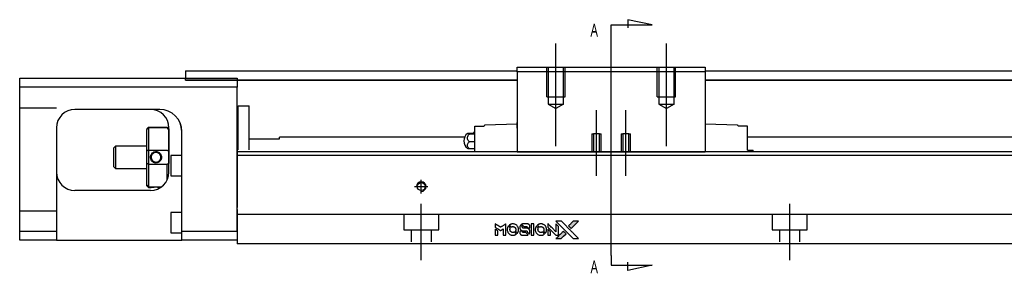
# Model space of a CAD drawing. Header units: millimetres. Extents: x -257 to 3135, y -1556 to 860.
# Tile 4 of 40: x -90 to 177, y -1284 to -1215. Entities that reach past the tile are written whole.
import ezdxf
from ezdxf.lldxf.tags import DXFTag

# ---------------------------------------------------------------- set-up
doc = ezdxf.new("R2010")
doc.units = ezdxf.units.MM
doc.layers.get('0').update_dxf_attribs({"linetype": 'CONTINUOUS'})
doc.styles.add('CHN', font='Microsoft JhengHei.ttf')
tags = doc.linetypes.add('DASHED', pattern=[25.72, 12.86, -12.86]).pattern_tags.tags
tags[6:7] = [DXFTag(74, 4), DXFTag(75, 0), DXFTag(340, '0'), DXFTag(46, 0.0), DXFTag(50, 0.0), DXFTag(44, 0.0), DXFTag(45, 0.0)]
tags[4:5] = [DXFTag(74, 4), DXFTag(75, 0), DXFTag(340, '0'), DXFTag(46, 0.0), DXFTag(50, 0.0), DXFTag(44, 0.0), DXFTag(45, 0.0)]

# ---------------------------------------------------------------- blocks, each defined once
blk = doc.blocks.new('MosionX logo(完整正式版)')
h = blk.add_hatch(color=22)
h.dxf.hatch_style = 1
h.paths.add_polyline_path([(-1416, 1831), (-1517, 1831), (-1619, 1831), (-1707, 1742, 0.000288), (-1740, 1709, 0.000479), (-1769, 1680, 0.000013), (-1794, 1654, 0.197177), (-1794, 1654, 0.197497), (-1794, 1653, 0.00004), (-1779, 1638, 0.000834), (-1763, 1622, 0.000506), (-1744, 1603), (-1694, 1552), (-1555, 1692)])
h.paths.add_polyline_path([(-1892, 1355), (-1942, 1405, 0.000476), (-1962, 1424, 0.000789), (-1978, 1441, 0.000035), (-1993, 1455, 0.19758), (-1993, 1456, 0.198396), (-1994, 1455, 0.000019), (-2014, 1435, 0.000582), (-2036, 1413, 0.000351), (-2062, 1387, 0.000108), (-2174, 1275, 0.000692), (-2230, 1218, 0.000077), (-2269, 1179, 0.197527), (-2269, 1178, 0.410182), (-2269, 1177, 0.000493), (-2248, 1177, 0.002424), (-2219, 1177, 0.000529), (-2169, 1177), (-2070, 1177), (-1981, 1266)])
at = {"color": 22}
for points in [[(-4562, 1668), (-4562, 1603), (-4545, 1592, -0.000297), (-4534, 1586, -0.000037), (-4510, 1571, -0.000043), (-4482, 1554, -0.000036), (-4452, 1535, 0.000044), (-4422, 1517, 0.000063), (-4396, 1501, 0.000035), (-4374, 1488, 0.0009), (-4368, 1484), (-4360, 1479), (-4348, 1486, 0.001175), (-4342, 1490, 0.000208), (-4329, 1498, 0.000225), (-4315, 1506, 0.000203), (-4300, 1516, -0.000711), (-4286, 1525, -0.001119), (-4274, 1532, -0.000263), (-4263, 1539, -0.04589), (-4262, 1539, -0.519312), (-4261, 1539, -0.001914), (-4261, 1521, -0.003124), (-4260, 1493, -0.000285), (-4260, 1421), (-4260, 1303), (-4219, 1303, 0.001727), (-4189, 1303, 0.025279), (-4179, 1303, 0.073886), (-4173, 1305, 0.07426), (-4167, 1308, 0.03264), (-4166, 1310, 0.01784), (-4164, 1311, 0.017712), (-4163, 1313, 0.026854), (-4162, 1315), (-4160, 1319), (-4160, 1526), (-4159, 1733), (-4162, 1731, -0.004595), (-4163, 1730, -0.00016), (-4169, 1726, -0.000298), (-4177, 1722, -0.000208), (-4185, 1717, 0.000986), (-4210, 1701, 0.00025), (-4250, 1676, 0.000268), (-4292, 1650, 0.000436), (-4329, 1627, -0.002932), (-4341, 1619, -0.004718), (-4351, 1613, -0.001113), (-4360, 1608, -0.227179), (-4361, 1608, -0.045982), (-4362, 1608, -0.000145), (-4374, 1616, -0.000825), (-4387, 1624, -0.000517), (-4403, 1634, 0.000056), (-4458, 1668, 0.000289), (-4488, 1687, 0.000481), (-4511, 1701, 0.000418), (-4535, 1715), (-4562, 1732)], [(-4562, 1417), (-4562, 1303), (-4521, 1303, 0.000842), (-4494, 1303, 0.010591), (-4484, 1303, 0.028995), (-4479, 1303, 0.069543), (-4475, 1305, 0.051063), (-4471, 1307, 0.039932), (-4468, 1310, 0.039414), (-4465, 1314, 0.045845), (-4462, 1318, 0.094811), (-4461, 1322, 0.007124), (-4461, 1333, 0.004713), (-4461, 1352, 0.000534), (-4461, 1395), (-4461, 1469), (-4471, 1475, 0.000828), (-4502, 1494, 0.000879), (-4532, 1513, 0.000048), (-4561, 1530, 0.137596), (-4562, 1531, 0.413028), (-4562, 1530, 0.000016), (-4562, 1497, 0.000623), (-4562, 1460, 0.000374)], [(-4068, 1643, 0.064158), (-4094, 1594, 0.06356), (-4108, 1539, 0.064004), (-4107, 1483, 0.066747), (-4091, 1429, 0.04321), (-4073, 1396, 0.044737), (-4050, 1367, 0.044901), (-4021, 1342, 0.044184), (-3989, 1323, 0.026293), (-3965, 1313, 0.033344), (-3941, 1306, 0.033227), (-3917, 1303, 0.025815), (-3890, 1302, 0.023119), (-3864, 1304, 0.031044), (-3841, 1308, 0.031337), (-3819, 1315, 0.024258), (-3796, 1325, 0.015622), (-3788, 1329, 0.008495), (-3778, 1335, 0.008415), (-3769, 1341, 0.020814), (-3763, 1346), (-3760, 1348), (-3791, 1379, 0.002843), (-3814, 1403, 0.033917), (-3823, 1411, 0.087906), (-3831, 1414, 0.073302), (-3839, 1416, 0.022047), (-3843, 1415, 0.026465), (-3847, 1415, 0.022233), (-3851, 1414, 0.009985), (-3857, 1412, -0.039011), (-3876, 1407, -0.044398), (-3896, 1406, -0.045096), (-3915, 1408, -0.04265), (-3934, 1413, -0.071154), (-3961, 1428, -0.068827), (-3983, 1450, -0.068713), (-3998, 1476, -0.070507), (-4005, 1506, -0.028605), (-4006, 1519, -0.031418), (-4005, 1531, -0.031044), (-4002, 1544, -0.02668), (-3998, 1556, 0.038913), (-3996, 1564, 0.043732), (-3995, 1571, 0.047754), (-3995, 1578, 0.075756), (-3997, 1583, 0.07294), (-3999, 1586, 0.003456), (-4006, 1594, 0.005023), (-4017, 1605, 0.002422), (-4030, 1619, 0.000819), (-4042, 1631, 0.001349), (-4053, 1641, 0.0001), (-4062, 1650, 0.205335), (-4062, 1651, 0.219821), (-4063, 1650, 0.002494), (-4064, 1648, 0.007089), (-4066, 1646, 0.004494)], [(-3917, 1731, 0.024131), (-3935, 1728, 0.022344), (-3954, 1723, 0.021883), (-3972, 1717, 0.020884), (-3990, 1709, 0.010669), (-4000, 1703, 0.010389), (-4011, 1697, 0.010913), (-4020, 1692, 0.022227), (-4026, 1687), (-4029, 1685), (-3996, 1653, 0.002452), (-3984, 1640, 0.003628), (-3972, 1630, 0.001662), (-3963, 1621, 0.070159), (-3960, 1619, 0.047671), (-3958, 1618, 0.018624), (-3956, 1618, 0.017921), (-3953, 1617, 0.018804), (-3950, 1617, 0.018255), (-3946, 1617, 0.041312), (-3943, 1617, 0.037164), (-3939, 1618, 0.012342), (-3935, 1620, -0.015101), (-3924, 1624, -0.035998), (-3916, 1626, -0.033244), (-3907, 1627, -0.011249), (-3894, 1627, -0.004059), (-3883, 1627, -0.019693), (-3877, 1627, -0.027943), (-3872, 1626, -0.014411), (-3866, 1624, -0.033089), (-3851, 1619, -0.033887), (-3838, 1613, -0.034021), (-3825, 1604, -0.033942), (-3814, 1594, -0.02816), (-3804, 1582, -0.035032), (-3796, 1570, -0.035269), (-3790, 1557, -0.029196), (-3785, 1543, -0.037862), (-3782, 1526, -0.043657), (-3782, 1510, -0.043064), (-3784, 1494, -0.035184), (-3790, 1477, 0.033699), (-3792, 1470, 0.052815), (-3793, 1463, 0.059167), (-3793, 1456, 0.058972), (-3791, 1450, 0.059208), (-3788, 1445, 0.021125), (-3783, 1439, 0.008691), (-3773, 1429, 0.000851), (-3749, 1405, 0.001873), (-3736, 1393, 0.013884), (-3730, 1387, 0.022355), (-3726, 1385, 0.341453), (-3725, 1385, 0.073011), (-3722, 1388, 0.004587), (-3714, 1399, 0.00748), (-3707, 1411, 0.016837), (-3702, 1420, 0.028606), (-3692, 1443, 0.031352), (-3685, 1465, 0.031004), (-3681, 1489, 0.0268), (-3680, 1514, 0.026698), (-3681, 1541, 0.03002), (-3686, 1566, 0.030357), (-3693, 1590, 0.028554), (-3703, 1614, 0.062944), (-3732, 1658, 0.062206), (-3772, 1694, 0.062448), (-3819, 1719, 0.064355), (-3870, 1731, 0.017377), (-3880, 1731, 0.008369), (-3893, 1731, 0.008367), (-3907, 1731, 0.01757)], [(-3610, 1675, 0.023289), (-3616, 1665, 0.026845), (-3621, 1655, 0.026047), (-3626, 1644, 0.019751), (-3629, 1631, 0.013249), (-3631, 1624, 0.025169), (-3631, 1618, 0.016532), (-3632, 1611, 0.002937), (-3632, 1598, 0.003317), (-3632, 1586, 0.011808), (-3631, 1578, 0.01777), (-3631, 1572, 0.021476), (-3630, 1567, 0.04325), (-3623, 1544, 0.045753), (-3612, 1523, 0.04649), (-3598, 1505, 0.047672), (-3581, 1490, 0.025315), (-3573, 1485, 0.015208), (-3564, 1480, 0.01512), (-3554, 1476, 0.022488), (-3546, 1473, 0.027857), (-3532, 1469, 0.034138), (-3519, 1467, 0.014286), (-3499, 1467, 0.00124), (-3449, 1467, -0.00103), (-3418, 1467, -0.002552), (-3396, 1466, -0.001594), (-3379, 1466, -0.047676), (-3374, 1466, -0.085307), (-3367, 1463, -0.097789), (-3361, 1457, -0.085947), (-3357, 1450, -0.051339), (-3356, 1440, 0.014634), (-3355, 1436, 0.015028), (-3355, 1433, 0.014927), (-3354, 1430, 0.059415), (-3353, 1429, 0.070595), (-3351, 1425, 0.00028), (-3315, 1389, 0.000111), (-3279, 1352, 0.200239), (-3277, 1352, 0.268906), (-3276, 1352, 0.001866), (-3271, 1361, 0.007532), (-3267, 1370, 0.017818), (-3263, 1376, 0.013256), (-3261, 1383, 0.011636), (-3258, 1391, 0.011528), (-3256, 1399, 0.012303), (-3254, 1407, 0.0423), (-3252, 1419, 0.013657), (-3252, 1437, 0.013857), (-3252, 1455, 0.037428), (-3254, 1468, 0.014927), (-3256, 1477, 0.0122), (-3259, 1486, 0.012518), (-3262, 1494, 0.023062), (-3265, 1501, 0.065961), (-3281, 1525, 0.06055), (-3304, 1545, 0.059676), (-3331, 1559, 0.060497), (-3360, 1567, 0.025683), (-3367, 1567, 0.001528), (-3386, 1567, 0.002124), (-3410, 1568, 0.001173), (-3439, 1568, -0.000809), (-3490, 1568, -0.017164), (-3506, 1568, -0.063931), (-3514, 1570, -0.108429), (-3520, 1573, -0.052941), (-3523, 1577, -0.063675), (-3525, 1582, -0.050562), (-3526, 1587, -0.020337), (-3527, 1595, 0.009897), (-3528, 1599, 0.016482), (-3528, 1603, 0.019019), (-3529, 1606, 0.06043), (-3530, 1608, 0.076267), (-3533, 1613, 0.00054), (-3566, 1646, 0.000307), (-3601, 1680, 0.142594), (-3604, 1681, 0.232419), (-3604, 1681, 0.022995), (-3606, 1680, 0.024627), (-3608, 1678, 0.015407)], [(-3516, 1731, 0.018538), (-3522, 1730, 0.010695), (-3530, 1729, 0.01068), (-3538, 1727, 0.017678), (-3544, 1725, 0.013849), (-3551, 1722, 0.011814), (-3559, 1719, 0.004513), (-3566, 1716, 0.290035), (-3566, 1715, 0.196418), (-3566, 1714, 0.000124), (-3554, 1702, 0.001477), (-3540, 1688, 0.000898), (-3524, 1671), (-3481, 1629), (-3427, 1628, -0.001471), (-3387, 1628, -0.028714), (-3374, 1627, -0.097073), (-3367, 1625, -0.084199), (-3361, 1620, -0.042698), (-3359, 1616, -0.053912), (-3357, 1612, -0.051004), (-3356, 1608, -0.032967), (-3355, 1602, 0.00807), (-3355, 1600, 0.003023), (-3355, 1596, 0.002994), (-3355, 1592, 0.003629), (-3355, 1588), (-3354, 1579), (-3313, 1579, 0.001618), (-3293, 1579, 0.005206), (-3280, 1579, 0.00535), (-3271, 1579, 0.060675), (-3268, 1580, 0.048484), (-3266, 1581, 0.02389), (-3264, 1582, 0.022812), (-3261, 1584, 0.02462), (-3259, 1586, 0.061781), (-3255, 1591, 0.080179), (-3253, 1596, 0.048561), (-3252, 1604, 0.010021), (-3251, 1619, 0.016602), (-3252, 1638, 0.031409), (-3254, 1653, 0.036474), (-3258, 1666, 0.03439), (-3263, 1679, 0.065928), (-3277, 1699, 0.069066), (-3296, 1715, 0.065697), (-3319, 1725, 0.051559), (-3346, 1731, 0.020904), (-3360, 1731, 0.000451), (-3431, 1731, 0.000419), (-3502, 1732, 0.022759)], [(-3202, 1517), (-3202, 1303), (-3160, 1303), (-3118, 1303), (-3113, 1306, 0.071429), (-3109, 1309, 0.054799), (-3105, 1313, 0.053585), (-3102, 1318, 0.060698), (-3101, 1323, 0.033975), (-3100, 1332, 0.000112), (-3100, 1441, 0.000726), (-3100, 1548, 0.001084), (-3101, 1641), (-3102, 1732), (-3152, 1732), (-3202, 1732)], [(-3011, 1643, 0.018008), (-3017, 1634, 0.009842), (-3023, 1622, 0.009807), (-3030, 1610, 0.015716), (-3035, 1599, 0.048467), (-3047, 1561, 0.045841), (-3052, 1520, 0.046006), (-3049, 1479, 0.049638), (-3039, 1441, 0.064819), (-3012, 1391, 0.06695), (-2974, 1350, 0.066691), (-2926, 1320, 0.063505), (-2872, 1304, 0.03135), (-2858, 1302, 0.010439), (-2837, 1302, 0.010391), (-2817, 1302, 0.032408), (-2803, 1304, 0.015696), (-2787, 1307, 0.018095), (-2771, 1312, 0.018551), (-2757, 1317, 0.018352), (-2743, 1323, 0.015568), (-2733, 1328, 0.009832), (-2723, 1334, 0.009795), (-2713, 1341, 0.023727), (-2706, 1346), (-2703, 1348), (-2734, 1379, 0.001528), (-2751, 1397, 0.010022), (-2760, 1406, 0.019586), (-2766, 1411, 0.061865), (-2771, 1413, 0.055054), (-2777, 1415, 0.061607), (-2784, 1416, 0.048725), (-2792, 1415, 0.020221), (-2802, 1412, -0.017722), (-2813, 1409, -0.02685), (-2822, 1407, -0.02759), (-2832, 1406, -0.020233), (-2843, 1406, -0.04793), (-2864, 1409, -0.048386), (-2883, 1416, -0.047866), (-2901, 1426, -0.044964), (-2917, 1440, -0.04333), (-2931, 1457, -0.050921), (-2941, 1475, -0.051473), (-2946, 1495, -0.0459), (-2948, 1516, -0.019014), (-2948, 1526, -0.024114), (-2947, 1535, -0.025081), (-2945, 1544, -0.023892), (-2942, 1553, 0.008624), (-2939, 1560, 0.026486), (-2938, 1564, 0.035074), (-2937, 1568, 0.02756), (-2937, 1573, 0.087163), (-2939, 1580, 0.073291), (-2942, 1587, 0.028074), (-2951, 1596, 0.002594), (-2973, 1619), (-3005, 1651)], [(-2860, 1730, 0.023681), (-2878, 1728, 0.022402), (-2896, 1723, 0.021929), (-2914, 1717, 0.020503), (-2931, 1709, 0.013745), (-2941, 1704, 0.009767), (-2952, 1698, 0.009658), (-2962, 1691, 0.027804), (-2968, 1687), (-2971, 1685), (-2939, 1653, 0.002053), (-2924, 1638, 0.006738), (-2914, 1628, 0.007826), (-2907, 1622, 0.063909), (-2903, 1619, 0.061532), (-2897, 1617, 0.068674), (-2891, 1617, 0.052072), (-2885, 1618, 0.019648), (-2875, 1621, -0.018366), (-2864, 1624, -0.0288), (-2854, 1626, -0.029061), (-2844, 1627, -0.019155), (-2832, 1627, -0.053809), (-2807, 1624, -0.058833), (-2784, 1615, -0.058566), (-2764, 1601, -0.052525), (-2746, 1582, -0.044733), (-2737, 1566, -0.040573), (-2729, 1547, -0.041123), (-2725, 1529, -0.04951), (-2725, 1511, -0.017369), (-2725, 1502, -0.024255), (-2727, 1495, -0.023787), (-2729, 1487, -0.015798), (-2732, 1479, 0.010631), (-2734, 1474, 0.033653), (-2735, 1470, 0.037806), (-2736, 1467, 0.016307), (-2736, 1462, 0.068179), (-2734, 1453, 0.095747), (-2731, 1446, 0.033418), (-2722, 1436, 0.002133), (-2695, 1409, 0.001452), (-2680, 1395, 0.012393), (-2673, 1388, 0.020479), (-2668, 1385, 0.344362), (-2667, 1385, 0.074287), (-2663, 1388, 0.005454), (-2656, 1400, 0.008391), (-2649, 1412, 0.017097), (-2643, 1422, 0.027375), (-2635, 1442, 0.02835), (-2628, 1463, 0.027723), (-2624, 1485, 0.023913), (-2623, 1509, 0.027047), (-2623, 1537, 0.031685), (-2627, 1563, 0.032425), (-2634, 1588, 0.031013), (-2644, 1612, 0.037914), (-2661, 1641, 0.040153), (-2682, 1667, 0.039834), (-2707, 1688, 0.036173), (-2736, 1707, 0.040752), (-2765, 1719, 0.035885), (-2796, 1728, 0.035491), (-2828, 1731, 0.037615)], [(-2572, 1669), (-2572, 1604), (-2422, 1453), (-2271, 1303), (-2229, 1303, 0.0008), (-2202, 1303, 0.010795), (-2192, 1303, 0.030495), (-2186, 1304, 0.080372), (-2183, 1305, 0.03816), (-2179, 1308, 0.041799), (-2176, 1310, 0.042486), (-2174, 1314, 0.042078), (-2172, 1317, 0.099276), (-2170, 1322, 0.003302), (-2170, 1343, 0.002586), (-2170, 1380, 0.000204), (-2170, 1477), (-2170, 1633), (-2221, 1683), (-2271, 1733), (-2271, 1583), (-2272, 1433), (-2419, 1582, 0.000253), (-2476, 1639, 0.000412), (-2524, 1687, 0.000041), (-2567, 1730, 0.041338), (-2570, 1732), (-2572, 1734)], [(-2572, 1416), (-2572, 1303), (-2530, 1303), (-2488, 1303), (-2483, 1306, 0.03146), (-2480, 1308, 0.026444), (-2478, 1310, 0.026444), (-2476, 1312, 0.031457), (-2475, 1314), (-2472, 1319), (-2471, 1375), (-2471, 1431), (-2521, 1481, 0.000745), (-2540, 1499, 0.001228), (-2556, 1515, 0.000087), (-2571, 1529, 0.195134), (-2571, 1530, 0.412117), (-2572, 1529, 0.000048), (-2572, 1496, 0.00109), (-2572, 1460, 0.000653)], [(-2150, 1708, -0.000056), (-2089, 1647, -0.000021), (-2004, 1562, -0.000021), (-1911, 1469, -0.000025), (-1823, 1381), (-1619, 1177), (-1518, 1177), (-1417, 1177), (-1553, 1315, 0.000274), (-1619, 1381, 0.000123), (-1705, 1467, 0.000121), (-1797, 1559, 0.000165), (-1879, 1641), (-2068, 1831), (-2170, 1831), (-2272, 1831)], [(-1707, 1742, 0.000288), (-1740, 1709, 0.000479), (-1769, 1680, 0.000013), (-1794, 1654, 0.197177), (-1794, 1654, 0.197497), (-1794, 1653, 0.00004), (-1779, 1638, 0.000836), (-1763, 1622, 0.000505), (-1744, 1603), (-1694, 1552), (-1555, 1692), (-1416, 1831), (-1517, 1831), (-1619, 1831)], [(-3615, 1454, 0.065483), (-3620, 1451, 0.053271), (-3625, 1447, 0.052018), (-3628, 1443, 0.0556), (-3631, 1437, 0.036839), (-3632, 1434, 0.026922), (-3632, 1430, 0.016905), (-3633, 1424, 0.004317), (-3633, 1416, 0.016369), (-3632, 1397, 0.029936), (-3630, 1382, 0.03418), (-3627, 1369, 0.031327), (-3621, 1356, 0.046935), (-3612, 1340, 0.054053), (-3600, 1327, 0.053701), (-3585, 1317, 0.045364), (-3568, 1309, 0.032479), (-3552, 1305, 0.03386), (-3537, 1303, 0.013578), (-3512, 1303, 0.001155), (-3450, 1303, 0.000413), (-3396, 1303, 0.005008), (-3375, 1304, 0.013199), (-3364, 1304, 0.033956), (-3355, 1305, 0.013909), (-3347, 1308, 0.010864), (-3337, 1310, 0.010938), (-3329, 1313, 0.028702), (-3323, 1316), (-3318, 1318), (-3362, 1362), (-3405, 1406), (-3455, 1406, -0.001504), (-3477, 1406, -0.00328), (-3493, 1406, -0.001901), (-3506, 1406, -0.061333), (-3510, 1407, -0.063621), (-3514, 1409, -0.048633), (-3518, 1412, -0.046769), (-3522, 1415, -0.047961), (-3525, 1420, -0.02678), (-3526, 1424, -0.050957), (-3527, 1427, -0.029398), (-3528, 1431, -0.00401), (-3528, 1441), (-3529, 1456), (-3569, 1456, 0.001061), (-3593, 1456, 0.009147), (-3604, 1455, 0.020721), (-3611, 1455, 0.051619)], [(-2062, 1387, 0.000108), (-2174, 1275, 0.000692), (-2230, 1218, 0.000077), (-2269, 1179, 0.197527), (-2269, 1178, 0.410182), (-2269, 1177, 0.000493), (-2248, 1177, 0.002424), (-2219, 1177, 0.000529), (-2170, 1177), (-2070, 1177), (-1981, 1266), (-1892, 1355), (-1942, 1405, 0.000476), (-1962, 1424, 0.000789), (-1978, 1441, 0.000035), (-1993, 1455, 0.19758), (-1993, 1456, 0.198396), (-1994, 1455, 0.000019), (-2014, 1435, 0.000582), (-2036, 1413, 0.000351)]]:
    blk.add_lwpolyline(points, format="xyb", close=True, dxfattribs=at)

msp = doc.modelspace()

# ---------------------------------------------------------------- linework, layer by layer
for p, q in [((81.28, -1216.5), (74.69, -1215.07)), ((74.69, -1215.07), (74.69, -1217.3)), ((70.13, -1216.5), (81.28, -1216.5)), ((70.13, -1219.14), (70.13, -1216.5)), ((70.13, -1279.03), (70.13, -1219.14)), ((70.13, -1279.03), (70.13, -1281.66)), ((70.13, -1281.66), (81.28, -1281.66)), ((74.69, -1283.1), (74.69, -1280.87)), ((81.28, -1281.66), (74.69, -1283.1))]:
    msp.add_line(p, q)
at = {"ltscale": 0.2}
for p, q in [((55.13, -1249.37), (55.13, -1221.54)), ((85.13, -1249.37), (85.13, -1221.54)), ((66.13, -1257.42), (66.13, -1239.59)), ((74.13, -1257.42), (74.13, -1239.59))]:
    msp.add_line(p, q, dxfattribs=at)
at = {"linetype": 'Continuous'}
for p, q in [((-45.42, -1228.96), (44.63, -1228.96)), ((-45.42, -1228.96), (-45.42, -1229.96)), ((44.63, -1227.96), (95.63, -1227.96)), ((44.63, -1229.25), (44.63, -1227.96)), ((44.63, -1229.25), (44.63, -1250.96)), ((95.63, -1229.25), (44.63, -1229.25)), ((95.63, -1227.96), (95.63, -1229.25)), ((95.63, -1228.96), (479.58, -1228.96)), ((95.63, -1229.25), (95.63, -1250.96)), ((-90.42, -1233.41), (-90.42, -1230.91)), ((-90.42, -1230.91), (-31.42, -1230.91)), ((-45.42, -1229.96), (-45.42, -1230.96)), ((-45.42, -1230.91), (-45.42, -1230.91)), ((-45.42, -1231.46), (-45.42, -1230.96)), ((44.63, -1231.46), (-45.42, -1231.46)), ((-45.42, -1231.46), (44.63, -1231.46)), ((-31.42, -1230.91), (-31.42, -1233.41)), ((479.58, -1231.46), (95.63, -1231.46)), ((95.63, -1231.46), (479.58, -1231.46)), ((-31.42, -1233.41), (-90.42, -1233.41)), ((-90.42, -1272.41), (-90.42, -1233.41)), ((-31.42, -1272.41), (-31.42, -1233.41)), ((-52.57, -1239.41), (-75.42, -1239.41)), ((-31.12, -1238.41), (-28.12, -1238.41)), ((-31.12, -1250.36), (-31.12, -1238.41)), ((-31.12, -1238.41), (-28.12, -1238.41)), ((-31.12, -1250.36), (-31.12, -1238.41)), ((-28.12, -1250.36), (-28.12, -1238.41)), ((-28.12, -1250.36), (-28.12, -1238.41)), ((-31.12, -1241.66), (-31.42, -1241.66)), ((-31.12, -1241.66), (-31.42, -1241.66)), ((-80.42, -1244.41), (-80.42, -1272.41)), ((-55.92, -1244.71), (-55.42, -1244.21)), ((-55.92, -1244.71), (-55.92, -1244.89)), ((-55.92, -1250.73), (-55.92, -1244.89)), ((-55.42, -1244.21), (-55.42, -1244.44)), ((-55.42, -1244.21), (-50.42, -1244.21)), ((-55.42, -1244.44), (-55.42, -1250.48)), ((-50.42, -1244.44), (-55.42, -1244.44)), ((-49.92, -1244.71), (-50.42, -1244.21)), ((-50.42, -1244.44), (-50.42, -1244.21)), ((-49.92, -1256.41), (-49.92, -1244.41)), ((-49.92, -1244.71), (-49.92, -1244.89)), ((-49.92, -1244.89), (-49.92, -1250.73)), ((33.13, -1243.96), (35.63, -1243.96)), ((33.13, -1246.16), (33.13, -1243.96)), ((35.63, -1243.96), (35.63, -1243.89)), ((44.63, -1243.46), (35.83, -1243.69)), ((44.57, -1244.46), (44.63, -1244.46)), ((44.63, -1243.96), (44.63, -1242.96)), ((44.63, -1244.46), (44.63, -1243.96)), ((95.63, -1242.96), (95.63, -1243.96)), ((104.44, -1243.69), (95.63, -1243.46)), ((95.63, -1243.96), (95.63, -1244.46)), ((95.63, -1244.46), (95.7, -1244.46)), ((104.63, -1243.89), (104.63, -1243.96)), ((107.13, -1243.96), (104.63, -1243.96)), ((107.13, -1246.16), (107.13, -1243.96)), ((-46.42, -1272.41), (-46.42, -1245.4)), ((-28.12, -1247.41), (-19.92, -1247.41)), ((30.34, -1246.96), (-19.92, -1246.96)), ((-19.92, -1247.41), (-19.92, -1246.96)), ((31.68, -1245.85), (33.13, -1245.85)), ((33.13, -1246.09), (31.68, -1246.09)), ((33.13, -1249.46), (33.13, -1246.16)), ((107.13, -1249.46), (107.13, -1246.16)), ((468.58, -1246.96), (107.13, -1246.96)), ((-64.42, -1249.41), (-64.92, -1249.91)), ((-64.92, -1249.91), (-64.92, -1252.41)), ((-55.92, -1249.41), (-64.42, -1249.41)), ((-64.42, -1249.41), (-64.42, -1255.41)), ((-55.92, -1254.08), (-55.92, -1250.73)), ((-55.42, -1250.48), (-55.42, -1254.34)), ((-55.42, -1250.48), (-50.42, -1250.48)), ((-49.92, -1250.73), (-49.92, -1254.08)), ((33.13, -1248.19), (31.68, -1248.19)), ((33.13, -1250.07), (31.68, -1250.07)), ((33.13, -1250.91), (33.13, -1249.46)), ((107.13, -1250.46), (107.13, -1249.46)), ((107.13, -1250.46), (108.52, -1250.46)), ((108.52, -1250.46), (108.63, -1250.46)), ((108.52, -1250.46), (108.52, -1250.91)), ((108.63, -1250.91), (108.63, -1250.46)), ((-64.92, -1252.41), (-64.92, -1254.91)), ((-46.42, -1251.91), (-49.42, -1251.91)), ((-49.42, -1251.91), (-49.42, -1257.41)), ((72.7, -1250.91), (-31.42, -1250.91)), ((72.44, -1251.91), (-31.42, -1251.91)), ((44.63, -1251), (44.63, -1250.96)), ((44.63, -1250.96), (95.63, -1250.96)), ((95.63, -1251), (44.63, -1251)), ((468.58, -1251.91), (72.44, -1251.91)), ((468.58, -1250.91), (72.7, -1250.91)), ((95.63, -1250.96), (95.63, -1251)), ((-64.92, -1254.91), (-64.42, -1255.41)), ((-64.42, -1255.41), (-55.92, -1255.41)), ((-55.92, -1259.92), (-55.92, -1254.08)), ((-55.42, -1254.34), (-55.42, -1260.38)), ((-50.42, -1254.34), (-55.42, -1254.34)), ((-50.42, -1258.59), (-50.42, -1254.34)), ((-49.42, -1257.41), (-46.42, -1257.41)), ((-54.92, -1261.41), (-75.42, -1261.41)), ((-55.92, -1260.11), (-55.92, -1259.92)), ((-55.92, -1260.11), (-55.42, -1260.61)), ((-55.42, -1260.38), (-55.42, -1260.61)), ((-55.42, -1260.38), (-51.88, -1260.38)), ((-55.42, -1260.61), (-54.92, -1260.61)), ((-31.42, -1266.56), (-31.42, -1273.36)), ((-46.42, -1267.41), (-49.42, -1267.41)), ((-49.42, -1267.41), (-49.42, -1272.91)), ((-90.42, -1272.41), (-80.42, -1272.41)), ((-90.42, -1274.91), (-90.42, -1272.41)), ((-80.42, -1272.41), (-80.42, -1274.91)), ((-49.42, -1272.91), (-46.42, -1272.91)), ((-46.42, -1274.91), (-46.42, -1272.41)), ((-46.42, -1272.41), (-31.42, -1272.41)), ((-31.42, -1273.36), (-31.42, -1275.91)), ((-80.42, -1274.91), (-90.42, -1274.91)), ((-80.42, -1274.91), (-46.42, -1274.91)), ((-31.42, -1274.91), (-46.42, -1274.91)), ((66.29, -1275.91), (-31.42, -1275.91)), ((468.58, -1275.91), (66.29, -1275.91))]:
    msp.add_line(p, q, dxfattribs=at)
at = {"linetype": 'DASHED', "ltscale": 0.3}
for p, q in [((52.63, -1235.96), (52.63, -1227.96)), ((53.03, -1227.96), (53.03, -1237.96)), ((57.23, -1237.96), (57.23, -1227.96)), ((57.63, -1235.96), (57.63, -1227.96)), ((82.63, -1235.96), (82.63, -1227.96)), ((83.03, -1227.96), (83.03, -1237.96)), ((87.23, -1237.96), (87.23, -1227.96)), ((87.63, -1235.96), (87.63, -1227.96)), ((52.63, -1235.96), (57.63, -1235.96)), ((82.63, -1235.96), (87.63, -1235.96)), ((-80.42, -1239.05), (-90.42, -1239.05)), ((53.03, -1237.96), (57.23, -1237.96)), ((53.03, -1237.96), (55.13, -1239.17)), ((57.23, -1237.96), (55.13, -1239.17)), ((83.03, -1237.96), (87.23, -1237.96)), ((83.03, -1237.96), (85.13, -1239.17)), ((87.23, -1237.96), (85.13, -1239.17)), ((64.88, -1246), (64.88, -1251)), ((64.88, -1246), (65.33, -1246)), ((65.33, -1246), (65.33, -1251)), ((66.93, -1246), (65.33, -1246)), ((66.93, -1251), (66.93, -1246)), ((66.93, -1246), (67.38, -1246)), ((67.38, -1251), (67.38, -1246)), ((72.88, -1246), (72.88, -1251)), ((72.88, -1246), (73.33, -1246)), ((73.33, -1246), (73.33, -1251)), ((74.93, -1246), (73.33, -1246)), ((74.93, -1251), (74.93, -1246)), ((74.93, -1246), (75.38, -1246)), ((75.38, -1251), (75.38, -1246)), ((-80.42, -1267.05), (-90.42, -1267.05)), ((468.58, -1267.91), (-31.42, -1267.91)), ((13.83, -1267.91), (13.83, -1272.06)), ((23.33, -1272.06), (23.33, -1267.91)), ((113.83, -1267.91), (113.83, -1272.06)), ((123.33, -1272.06), (123.33, -1267.91)), ((13.83, -1272.06), (23.33, -1272.06)), ((15.83, -1272.06), (15.83, -1275.36)), ((21.33, -1275.36), (21.33, -1272.06)), ((113.83, -1272.06), (123.33, -1272.06)), ((115.83, -1272.06), (115.83, -1275.36)), ((121.33, -1275.36), (121.33, -1272.06))]:
    msp.add_line(p, q, dxfattribs=at)
at = {"linetype": 'DASHED'}
for p, q in [((-52.42, -1239.41), (-52.57, -1239.41)), ((33.13, -1243.96), (33.13, -1243.96)), ((35.63, -1243.96), (35.63, -1243.96)), ((104.63, -1243.96), (104.63, -1243.96)), ((107.13, -1243.96), (107.13, -1243.96)), ((-31.42, -1250.36), (-31.42, -1251.36)), ((-31.42, -1251.36), (-31.42, -1266.06)), ((-31.42, -1272.41), (-31.42, -1275.91))]:
    msp.add_line(p, q, dxfattribs=at)
at = {"ltscale": 0.5}
for p, q in [((18.58, -1262.22), (18.58, -1258.56)), ((16.78, -1260.36), (20.38, -1260.36)), ((18.58, -1280.36), (18.58, -1265)), ((118.58, -1280.36), (118.58, -1265))]:
    msp.add_line(p, q, dxfattribs=at)
at = {"linetype": 'Continuous'}
msp.add_circle((18.58, -1260.36), 1.07, dxfattribs=at)
for centre, radius, start, end in [((-75.42, -1244.41), 5, 90, 180), ((-54.92, -1244.41), 5, 0, 90), ((35.83, -1243.89), 0.2, 91.5, 180), ((104.43, -1243.89), 0.2, 0, 88.5), ((32.63, -1247.96), 2.5, 126.4021, 180), ((32.63, -1247.96), 2.5, 180, 233.5675), ((34.62, -1247.92), 2.85, 121.5132, 133.5232), ((-75.42, -1256.41), 5, 180, 270), ((-54.92, -1256.41), 5, 270, 0)]:
    msp.add_arc(centre, radius, start, end, dxfattribs=at)
at = {"linetype": 'DASHED'}
msp.add_arc((-52.42, -1245.41), 6, 0, 90, dxfattribs=at)
msp.add_arc((18.58, -1260.36), 1.3, 270, 180)
at = {"linetype": 'Continuous'}
msp.add_ellipse((-52.42, -1245.4), major_axis=(4.24, 4.24), ratio=1, start_param=5.497787, end_param=7.068583, dxfattribs=at)
for points in [[(-52.42, -1239.4), (-52.47, -1239.4), (-52.52, -1239.41), (-52.57, -1239.41)], [(-55.42, -1244.44), (-55.58, -1244.59), (-55.75, -1244.74), (-55.92, -1244.89)], [(-50.42, -1244.44), (-50.25, -1244.59), (-50.08, -1244.74), (-49.92, -1244.89)], [(-55.42, -1250.48), (-55.58, -1250.56), (-55.75, -1250.65), (-55.92, -1250.73)], [(-50.42, -1250.48), (-50.25, -1250.56), (-50.08, -1250.65), (-49.92, -1250.73)], [(-55.42, -1254.34), (-55.58, -1254.25), (-55.75, -1254.17), (-55.92, -1254.08)], [(-49.92, -1254.08), (-50.08, -1254.17), (-50.25, -1254.25), (-50.42, -1254.34)], [(-55.42, -1260.38), (-55.58, -1260.23), (-55.75, -1260.07), (-55.92, -1259.92)]]:
    msp.add_open_spline(points, degree=3, dxfattribs=at)
for points, knots in [([(31.68, -1246.09), (31.55, -1246.08), (31.44, -1246.06), (31.26, -1246.03), (31.2, -1246.02), (31.13, -1245.98), (31.13, -1245.96), (31.17, -1245.93), (31.22, -1245.91), (31.37, -1245.88), (31.48, -1245.87), (31.62, -1245.85), (31.65, -1245.85), (31.68, -1245.85)], [0, 0, 0, 0, 0.192078, 0.192078, 0.384156, 0.384156, 0.576234, 0.576234, 0.768312, 0.768312, 0.960389, 0.960389, 1, 1, 1, 1]), ([(31.68, -1248.19), (31.55, -1248.1), (31.44, -1247.98), (31.26, -1247.71), (31.2, -1247.57), (31.13, -1247.27), (31.13, -1247.11), (31.17, -1246.81), (31.22, -1246.66), (31.37, -1246.38), (31.48, -1246.26), (31.62, -1246.13), (31.65, -1246.11), (31.68, -1246.09)], [0, 0, 0, 0, 0.192078, 0.192078, 0.384156, 0.384156, 0.576234, 0.576234, 0.768312, 0.768312, 0.960389, 0.960389, 1, 1, 1, 1]), ([(31.68, -1250.07), (31.55, -1249.98), (31.44, -1249.87), (31.26, -1249.64), (31.2, -1249.51), (31.13, -1249.24), (31.13, -1249.1), (31.17, -1248.83), (31.22, -1248.7), (31.37, -1248.46), (31.48, -1248.35), (31.62, -1248.23), (31.65, -1248.21), (31.68, -1248.19)], [0, 0, 0, 0, 0.192078, 0.192078, 0.384156, 0.384156, 0.576234, 0.576234, 0.768312, 0.768312, 0.960389, 0.960389, 1, 1, 1, 1]), ([(31.15, -1249.97), (31.17, -1249.98), (31.22, -1250), (31.37, -1250.03), (31.48, -1250.05), (31.62, -1250.06), (31.65, -1250.06), (31.68, -1250.07)], [0, 0, 0, 0, 0.448024, 0.448024, 0.905631, 0.905631, 1, 1, 1, 1]), ([(-54.92, -1252.41), (-54.92, -1252.23), (-54.89, -1252.05), (-54.78, -1251.72), (-54.69, -1251.57), (-54.48, -1251.29), (-54.34, -1251.17), (-54.05, -1250.99), (-53.89, -1250.92), (-53.56, -1250.85), (-53.38, -1250.84), (-53.06, -1250.89), (-52.91, -1250.94), (-52.62, -1251.08), (-52.48, -1251.18), (-52.25, -1251.41), (-52.15, -1251.55), (-52, -1251.86), (-51.95, -1252.03), (-51.92, -1252.27), (-51.91, -1252.34), (-51.91, -1252.41)], [0, 0, 0, 0, 0.109357, 0.109357, 0.21915, 0.21915, 0.330451, 0.330451, 0.436162, 0.436162, 0.542186, 0.542186, 0.640015, 0.640015, 0.743853, 0.743853, 0.849113, 0.849113, 0.958413, 0.958413, 1, 1, 1, 1]), ([(-51.91, -1252.41), (-51.91, -1252.58), (-51.94, -1252.76), (-52.06, -1253.09), (-52.14, -1253.25), (-52.36, -1253.53), (-52.5, -1253.65), (-52.79, -1253.83), (-52.95, -1253.89), (-53.28, -1253.96), (-53.45, -1253.97), (-53.78, -1253.92), (-53.93, -1253.88), (-54.22, -1253.73), (-54.35, -1253.64), (-54.59, -1253.4), (-54.69, -1253.26), (-54.84, -1252.95), (-54.89, -1252.78), (-54.92, -1252.54), (-54.92, -1252.47), (-54.92, -1252.41)], [0, 0, 0, 0, 0.109681, 0.109681, 0.219848, 0.219848, 0.331471, 0.331471, 0.436803, 0.436803, 0.542595, 0.542595, 0.640477, 0.640477, 0.744315, 0.744315, 0.8492, 0.8492, 0.95844, 0.95844, 1, 1, 1, 1]), ([(-52.12, -1252.41), (-52.12, -1252.28), (-52.13, -1252.16), (-52.21, -1251.91), (-52.27, -1251.77), (-52.44, -1251.54), (-52.54, -1251.43), (-52.78, -1251.27), (-52.91, -1251.2), (-53.19, -1251.12), (-53.34, -1251.1), (-53.63, -1251.12), (-53.77, -1251.15), (-54.04, -1251.25), (-54.16, -1251.33), (-54.38, -1251.52), (-54.47, -1251.63), (-54.62, -1251.89), (-54.67, -1252.03), (-54.71, -1252.25), (-54.72, -1252.33), (-54.72, -1252.41)], [0, 0, 0, 0, 0.090081, 0.090081, 0.195216, 0.195216, 0.30186, 0.30186, 0.410211, 0.410211, 0.517617, 0.517617, 0.621981, 0.621981, 0.727419, 0.727419, 0.835017, 0.835017, 0.943332, 0.943332, 1, 1, 1, 1]), ([(-54.72, -1252.41), (-54.72, -1252.53), (-54.7, -1252.65), (-54.63, -1252.91), (-54.56, -1253.04), (-54.4, -1253.27), (-54.29, -1253.38), (-54.06, -1253.55), (-53.92, -1253.61), (-53.64, -1253.7), (-53.49, -1253.71), (-53.2, -1253.7), (-53.06, -1253.67), (-52.8, -1253.56), (-52.67, -1253.48), (-52.46, -1253.29), (-52.36, -1253.18), (-52.22, -1252.93), (-52.16, -1252.78), (-52.12, -1252.56), (-52.12, -1252.48), (-52.12, -1252.41)], [0, 0, 0, 0, 0.090082, 0.090082, 0.19511, 0.19511, 0.301651, 0.301651, 0.410013, 0.410013, 0.517402, 0.517402, 0.621792, 0.621792, 0.727238, 0.727238, 0.834796, 0.834796, 0.943135, 0.943135, 1, 1, 1, 1]), ([(-54.92, -1260.61), (-54.92, -1260.61), (-54.89, -1260.6), (-54.78, -1260.58), (-54.69, -1260.56), (-54.48, -1260.53), (-54.34, -1260.51), (-54.04, -1260.48), (-53.88, -1260.47), (-53.56, -1260.46), (-53.38, -1260.46), (-53.06, -1260.47), (-52.91, -1260.47), (-52.62, -1260.5), (-52.48, -1260.52), (-52.28, -1260.54), (-52.2, -1260.55), (-52.14, -1260.57)], [0, 0, 0, 0, 0.1096809, 0.1096809, 0.2198481, 0.2198481, 0.3314707, 0.3314707, 0.4368026, 0.4368026, 0.542595, 0.542595, 0.6404774, 0.6404774, 0.7443154, 0.7443154, 0.8201607, 0.8201607, 0.8201607, 0.8201607])]:
    msp.add_open_spline(points, degree=3, knots=knots, dxfattribs=at)

# ---------------------------------------------------------------- block references
at = {"xscale": 0.0072, "yscale": 0.0072, "zscale": 0.0072}
msp.add_blockref('MosionX logo(完整正式版)', (71.49, -1282.94), dxfattribs=at)

# ---------------------------------------------------------------- texts
at = {"style": 'CHN', "width": 0.7}
for p in [(64.51, -1219.64), (64.51, -1283.89)]:
    msp.add_text('A', height=3.5, dxfattribs=at).set_placement(p)

doc.saveas('drawing.dxf')
